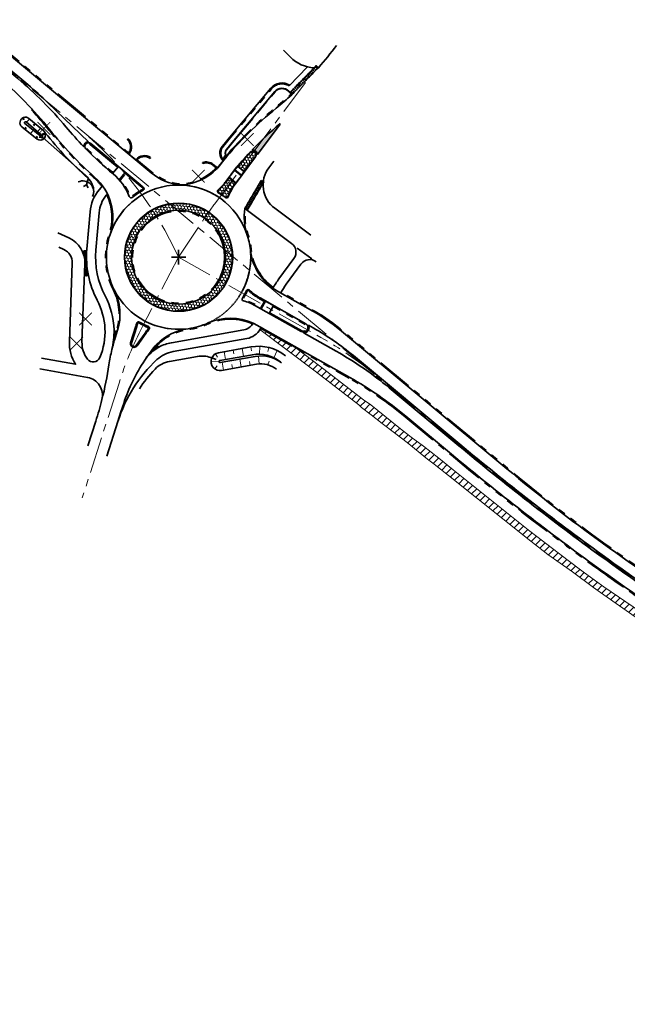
# Model space of a CAD drawing. Header units: metres. Extents: x 228628 to 230733, y 593242 to 595543.
# Tile 3 of 71: x 230268 to 230436, y 593445 to 593718. Entities that reach past the tile are written whole.
import ezdxf

# ---------------------------------------------------------------- set-up
doc = ezdxf.new("R2010")
doc.units = ezdxf.units.M
for name, pattern in [('AM-AS', [16, 10, -2, 2, -2]), ('DASHED2', [0.375, 0.25, -0.125]), ('VH-OPSLUITBAND_100X200', [16, 8, -2, 4, -2]), ('VH-RWSBAND', [24, 10, -2, 2, -2, 2, -2, 2, -2]), ('VW-1-1_STREEP', [2, 1, -1])]:
    doc.linetypes.add(name, pattern=pattern)
doc.layers.add('B-WE-OG-BESTEMMINGSPLAN-G', color=7, linetype='Continuous')
doc.layers.add('B-XX-OG-LUCHTFOTO_2017_HD-G', color=7, linetype='Continuous')
for name, color, linetype, lineweight in [('N-WE-AM-AS-G', 10, 'AM-AS', 18), ('N-WE-GW-BERM-G', 90, 'Continuous', 35), ('N-WE-GW-TALUDARCERING-S', 90, 'Continuous', 25), ('N-WE-GW-TALUDARCERING_KORT-G', 90, 'Continuous', 50), ('N-WE-GW-TALUDARCERING_LANG-G', 90, 'Continuous', 18), ('N-WE-GW-WATERGANG_INSTEEK-G', 90, 'Continuous', 35), ('N-WE-IE-TERREINAFSCHEIDING_KUNSTMATIG_RASTERHEKWERK-G', 20, 'IE-TERREINAFSCHEIDING-KUNSTMATIG-OPEN', 35), ('N-WE-VH-KANTOPSLUITING_OPSLUITBAND_100X200-G', 150, 'VH-OPSLUITBAND_100X200', 35), ('N-WE-VH-KANTOPSLUITING_TROTTOIRBAND_RWS-G', 210, 'VH-RWSBAND', 35), ('N-WE-VH-KANTVERHARDING-G', 210, 'Continuous', 35), ('N-WE-VH-VERHARDING_BASALTONVERHARDING-A-200', 252, 'Continuous', 18), ('N-WE-VH-VERHARDING_BETON-G', 40, 'Continuous', 35), ('N-WE-VW-MARKERING_DWARS_DRIEHOEK-G', 7, 'VW-HAAIETAND50-L-N', 35), ('N-WE-VW-MARKERING_LANGS_STREEP_11_010-G', 7, 'VW-1-1_STREEP', 13), ('N-WE-VW-MARKERING_PUNTSTUK-G', 7, 'Continuous', 35), ('N-WE-WH-DUIKER-G', 150, 'Continuous', 35), ('V-WE-GR-BOOM-fase1-G', 90, 'CONTINUOUS-V', 35), ('V-WE-GW-TALUDARCERING_KORT-G', 90, 'CONTINUOUS-V', 18), ('V-WE-GW-TALUDARCERING_LANG-G', 90, 'CONTINUOUS-V', 18), ('V-WE-VH-KANTVERHARDING-O', 60, 'Continuous', 18), ('V-WE-VH-VERHARDING_ASFALT-A-200', 252, 'Continuous', 18)]:
    doc.layers.add(name, color=color, linetype=linetype, lineweight=lineweight)
doc.linetypes.add('CONTINUOUS-V', pattern='A,3.5,[24,NLCS.SHX,S=0.5,R=0,X=0,Y=0],3.5', length=7)
doc.linetypes.add('IE-TERREINAFSCHEIDING-KUNSTMATIG-OPEN', pattern='A,7,-1.5,[67,NLCS.SHX,S=0.75,R=0,X=0,Y=0],-1.5', length=10)
doc.linetypes.add('VW-HAAIETAND50-L-N', pattern='A,0,-0.5,[150,NLCS.SHX,S=1,R=0,X=-0.625,Y=-0.25],-0.5', length=1)

# ---------------------------------------------------------------- blocks, each defined once
blk = doc.blocks.new('*U61')
at = {"layer": 'N-WE-GW-TALUDARCERING_KORT-G'}
for p, q in [((230268.9106270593, 593690.9086901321), (230269.1937922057, 593690.3515164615)), ((230272.2698920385, 593689.2735425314), (230271.8652266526, 593688.7972328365)), ((230269.4349442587, 593687.7455111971), (230269.827578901, 593688.2317858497)), ((230275.120805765, 593686.5275181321), (230274.5190411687, 593686.3586857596)), ((230272.5471020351, 593685.2326494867), (230272.9397366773, 593685.7189241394))]:
    blk.add_line(p, q, dxfattribs=at)
at = {"layer": 'N-WE-GW-TALUDARCERING_LANG-G'}
for p, q in [((230270.7457010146, 593690.568471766), (230269.9363702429, 593689.615852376)), ((230270.9910231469, 593686.489080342), (230271.7762924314, 593687.4616296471)), ((230273.7940830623, 593687.9786132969), (230272.9847522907, 593687.0259939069)), ((230274.3719719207, 593684.8420597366), (230273.8158339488, 593685.9615286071))]:
    blk.add_line(p, q, dxfattribs=at)
blk = doc.blocks.new('Inritblok links')
at = {"layer": 'N-WE-VH-VERHARDING_BETON-G', "ltscale": 2, "flags": 128}
blk.add_lwpolyline([(5.820766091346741e-11, 0.8000000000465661), (0, 0), (0.5000000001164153, 0), (0.4999999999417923, 0.8000000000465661)], close=True, dxfattribs=at)
for points in [[(0.5, 0.05000000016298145), (0, 0.05000000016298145)], [(0.3343750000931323, 0.05000000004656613), (0.1000000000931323, 0.7999999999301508)]]:
    blk.add_lwpolyline(points, dxfattribs=at)
blk = doc.blocks.new('Inritblok midden')
at = {"layer": 'N-WE-VH-VERHARDING_BETON-G', "ltscale": 2, "flags": 128}
blk.add_lwpolyline([(5.820766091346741e-11, 0.7999999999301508), (0, 0), (0.5000000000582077, -1.164153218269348e-10), (0.5000000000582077, 0.7999999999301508)], close=True, dxfattribs=at)
blk.add_lwpolyline([(5.820766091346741e-11, 0.05000000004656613), (0.4999999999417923, 0.05000000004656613)], dxfattribs=at)
blk = doc.blocks.new('Inritblok rechts')
at = {"layer": 'N-WE-VH-VERHARDING_BETON-G', "ltscale": 2, "flags": 128}
blk.add_lwpolyline([(0.5000000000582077, 0.7999999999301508), (0, 0.8000000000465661), (0, 0), (0.5000000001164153, -1.164153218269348e-10)], close=True, dxfattribs=at)
for points in [[(5.820766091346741e-11, 0.04999999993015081), (0.4999999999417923, 0.04999999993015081)], [(0.1656250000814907, 0.04999999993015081), (0.3999999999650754, 0.7999999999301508)]]:
    blk.add_lwpolyline(points, dxfattribs=at)
blk = doc.blocks.new('te verwijderen boom fase 1')
at = {"layer": 'V-WE-GR-BOOM-fase1-G', "color": 1, "linetype": 'Continuous', "true_color": 0xff0000, "const_width": 0.25, "flags": 128}
for points in [[(-1.767766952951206, -1.76776695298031), (1.76776695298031, 1.76776695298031)], [(1.76776695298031, -1.76776695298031), (-1.767766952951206, 1.76776695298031)]]:
    blk.add_lwpolyline(points, dxfattribs=at)

msp = doc.modelspace()

# ---------------------------------------------------------------- hatches: boundary and pattern name
at = {"layer": 'N-WE-VH-VERHARDING_BASALTONVERHARDING-A-200'}
h = msp.add_hatch(dxfattribs=at)
h.set_pattern_fill('AVH-BASALTON', color=256, scale=0.5, angle=25, pattern_type=2)
h.set_pattern_definition([(25.00000000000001, (0, 0), (0.4967371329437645, 0.709394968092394), [0.5, -1]), (145, (0, 0), (-0.8627226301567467, 0.0754894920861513), [0.5, -1]), (85, (0.453153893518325, 0.2113091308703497), (-0.3659854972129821, 0.7848844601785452), [0.5, -1])])
edge = h.paths.add_edge_path()
edge.add_line((230326.0359486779, 593674.2716303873), (230325.2153239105, 593673.1770930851))
edge.add_arc((230313.1338500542, 593682.2351276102), 15.09999999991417, 311.09959280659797, 323.1394240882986, ccw=False)
edge.add_arc((230323.3230833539, 593670.5548226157), 0.4000000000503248, 131.0995928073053, 238.3365448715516)
edge.add_arc((230312.0371125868, 593652.2551815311), 21.09999999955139, 51.83629686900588, 58.33654486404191, ccw=False)
edge.add_arc((230325.3221868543, 593669.1595242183), 0.3999999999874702, 231.8362968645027, 339.0732489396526)
edge.add_arc((230339.7997729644, 593663.6233251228), 15.10000000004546, 143.1394240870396, 159.0732489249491, ccw=False)
edge.add_line((230327.7182991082, 593672.6813596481), (230327.8157124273, 593672.8112881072))
edge.add_line((230327.8157124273, 593672.8112881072), (230326.0359486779, 593674.2716303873))
edge = h.paths.add_edge_path()
edge.add_line((230330.2174945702, 593676.0147499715), (230328.4926686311, 593677.4300143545))
edge.add_arc((230404.8265653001, 593612.9851086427), 99.8999982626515, 136.8499105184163, 139.8272641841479, ccw=False)
edge.add_arc((230332.5996650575, 593680.692379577), 0.8999999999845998, -36.8605759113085, 136.8499105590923, ccw=False)
edge.add_line((230333.3197529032, 593680.1524967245), (230330.2174945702, 593676.0147499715))
h = msp.add_hatch(dxfattribs=at)
h.set_pattern_fill('AVH-BASALTON', color=256, scale=0.5, angle=25, pattern_type=2)
h.set_pattern_definition([(25.00000000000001, (0, 0), (0.4967371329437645, 0.709394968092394), [0.5, -1]), (145, (0, 0), (-0.8627226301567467, 0.0754894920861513), [0.5, -1]), (85, (0.4531538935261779, 0.2113091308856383), (-0.3659854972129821, 0.7848844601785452), [0.5, -1])])
edge = h.paths.add_edge_path()
edge.add_arc((230312.0371125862, 593652.255181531), 14.9, 0, 360)
edge = h.paths.add_edge_path(flags=17)
edge.add_arc((230312.0371125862, 593652.255181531), 13, 0, 360)
at = {"layer": 'N-WE-VW-MARKERING_PUNTSTUK-G'}
h = msp.add_hatch(color=256, dxfattribs=at)
h.dxf.hatch_style = 1
edge = h.paths.add_edge_path()
edge.add_line((230340.2089371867, 593689.174487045), (230340.1365873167, 593689.2426092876))
edge.add_arc((230404.8265664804, 593612.9851073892), 99.99999999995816, 130.3082652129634, 136.3715769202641)
edge.add_arc((230332.5996650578, 593680.6923795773), 1.299999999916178, 2.854561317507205, 96.89500683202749, ccw=False)
edge.add_line((230333.8980519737, 593680.7571207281), (230340.2089371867, 593689.174487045))
h = msp.add_hatch(color=256, dxfattribs=at)
h.dxf.hatch_style = 1
edge = h.paths.add_edge_path()
edge.add_line((230294.4677499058, 593629.8720259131), (230294.9439886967, 593631.3965493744))
edge.add_arc((230294.652933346, 593632.141725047), 0.8000000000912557, 231.9492866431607, 291.33493158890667, ccw=False)
edge.add_arc((230272.9099833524, 593631.5880516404), 21.24999999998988, 351.1589888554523, 359.79427669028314, ccw=False)
edge.add_line((230293.9075041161, 593628.3220721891), (230294.0050982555, 593628.3010497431))
edge.add_arc((230342.1933063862, 593614.9632613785), 50.00000001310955, 162.6519602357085, 164.5286930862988, ccw=False)
h = msp.add_hatch(color=256, dxfattribs=at)
h.dxf.hatch_style = 1
edge = h.paths.add_edge_path()
edge.add_line((230304.4257939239, 593626.2293264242), (230303.6222306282, 593625.0941067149))
edge.add_line((230303.6222306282, 593625.0941067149), (230303.7000685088, 593625.0316187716))
edge.add_arc((230312.0312199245, 593617.4715647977), 11.24999999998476, 121.9416627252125, 137.7780147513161, ccw=False)
edge.add_arc((230306.365361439, 593627.765295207), 0.8000000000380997, 187.8262275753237, 249.05201724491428, ccw=False)
edge.add_arc((230316.6689617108, 593617.5630214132), 15.00000000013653, 137.7095490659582, 144.707297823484)
at = {"layer": 'V-WE-VH-VERHARDING_ASFALT-A-200'}
h = msp.add_hatch(dxfattribs=at)
h.set_pattern_fill('AVH-ASFALT_B', color=256, pattern_type=2)
h.set_pattern_definition([(45, (0, 0), (-1.060660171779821, 1.060660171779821), [])])
edge = h.paths.add_edge_path()
edge.add_line((230603.2910000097, 593455.7340000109), (230593.8310000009, 593462.1470000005))
edge.add_line((230593.8310000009, 593462.1470000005), (230581.9860000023, 593469.6580000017))
edge.add_line((230581.9860000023, 593469.6580000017), (230562.8129999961, 593481.2080000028))
edge.add_line((230562.8129999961, 593481.2080000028), (230545.894, 593491.015))
edge.add_line((230545.894, 593491.015), (230536.005000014, 593496.7489999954))
edge.add_line((230536.005000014, 593496.7489999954), (230514.3019999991, 593509.021000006))
edge.add_line((230514.3019999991, 593509.021000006), (230496.848000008, 593518.9769999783))
edge.add_line((230496.848000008, 593518.9769999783), (230483.8669999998, 593526.3199999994))
edge.add_line((230483.8669999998, 593526.3199999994), (230482.1460000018, 593527.4089999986))
edge.add_line((230482.1460000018, 593527.4089999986), (230479.0529999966, 593529.2300000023))
edge.add_line((230479.0529999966, 593529.2300000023), (230475.7789999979, 593531.2300000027))
edge.add_line((230475.7789999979, 593531.2300000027), (230464.6190000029, 593537.7759999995))
edge.add_line((230464.6190000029, 593537.7759999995), (230462.4840000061, 593539.1309999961))
edge.add_line((230462.4840000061, 593539.1309999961), (230460.8720000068, 593540.1789999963))
edge.add_line((230460.8720000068, 593540.1789999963), (230458.4300000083, 593541.8409999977))
edge.add_line((230458.4300000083, 593541.8409999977), (230456.2300000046, 593543.2910000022))
edge.add_line((230456.2300000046, 593543.2910000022), (230447.404000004, 593548.8449999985))
edge.add_line((230447.404000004, 593548.8449999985), (230443.4040000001, 593551.473000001))
edge.add_line((230443.4040000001, 593551.473000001), (230440.0179999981, 593553.9269999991))
edge.add_line((230440.0179999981, 593553.9269999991), (230429.9220000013, 593560.8459999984))
edge.add_line((230429.9220000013, 593560.8459999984), (230427.5579999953, 593562.5340000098))
edge.add_line((230427.5579999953, 593562.5340000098), (230424.1989999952, 593564.9909999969))
edge.add_line((230424.1989999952, 593564.9909999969), (230419.982, 593568.1340000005))
edge.add_line((230419.982, 593568.1340000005), (230411.3480000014, 593574.7729999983))
edge.add_line((230411.3480000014, 593574.7729999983), (230409.378000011, 593576.3249999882))
edge.add_line((230409.378000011, 593576.3249999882), (230388.1130000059, 593593.2629999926))
edge.add_line((230388.1130000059, 593593.2629999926), (230384.1329999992, 593596.5010000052))
edge.add_line((230384.1329999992, 593596.5010000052), (230379.9509999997, 593599.8589999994))
edge.add_line((230379.9509999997, 593599.8589999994), (230376.5239999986, 593602.3560000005))
edge.add_line((230376.5239999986, 593602.3560000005), (230373.1280000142, 593605.0399999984))
edge.add_line((230373.1280000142, 593605.0399999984), (230365.3120000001, 593611.3219999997))
edge.add_line((230365.3120000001, 593611.3219999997), (230363.2720000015, 593612.6839999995))
edge.add_line((230363.2720000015, 593612.6839999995), (230351.0619999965, 593622.1430000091))
edge.add_line((230351.0619999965, 593622.1430000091), (230344.9513080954, 593626.8022293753))
edge.add_line((230344.9513080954, 593626.8022293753), (230334.7842324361, 593632.5366993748))
edge.add_line((230334.7842324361, 593632.5366993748), (230334.6538522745, 593632.3055385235))
edge.add_arc((230330.081060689, 593634.8847006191), 5.250000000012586, 328.7397842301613, 330.5759784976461, ccw=False)
edge.add_line((230334.5688623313, 593632.1603408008), (230349.8879999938, 593620.6200000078))
edge.add_line((230349.8879999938, 593620.6200000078), (230362.0300000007, 593611.2859999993))
edge.add_line((230362.0300000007, 593611.2859999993), (230362.7570000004, 593610.5849999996))
edge.add_line((230362.7570000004, 593610.5849999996), (230365.4169999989, 593608.5760000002))
edge.add_line((230365.4169999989, 593608.5760000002), (230368.4320000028, 593606.1729999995))
edge.add_line((230368.4320000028, 593606.1729999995), (230371.8489999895, 593603.6030000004))
edge.add_line((230371.8489999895, 593603.6030000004), (230375.400000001, 593600.8660000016))
edge.add_line((230375.400000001, 593600.8660000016), (230381.0639999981, 593596.2850000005))
edge.add_line((230381.0639999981, 593596.2850000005), (230382.8749999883, 593594.8800000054))
edge.add_line((230382.8749999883, 593594.8800000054), (230386.8189999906, 593591.7709999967))
edge.add_line((230386.8189999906, 593591.7709999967), (230409.6509999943, 593573.5620000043))
edge.add_line((230409.6509999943, 593573.5620000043), (230414.4050000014, 593569.813))
edge.add_line((230414.4050000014, 593569.813), (230421.1979999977, 593565.0160000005))
edge.add_line((230421.1979999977, 593565.0160000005), (230427.0519999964, 593560.704000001))
edge.add_line((230427.0519999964, 593560.704000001), (230428.9760000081, 593559.3159999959))
edge.add_line((230428.9760000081, 593559.3159999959), (230440.4049999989, 593551.2589999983))
edge.add_line((230440.4049999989, 593551.2589999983), (230444.4049999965, 593548.6039999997))
edge.add_line((230444.4049999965, 593548.6039999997), (230448.3099999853, 593546.0780000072))
edge.add_line((230448.3099999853, 593546.0780000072), (230454.893, 593541.8669999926))
edge.add_line((230454.893, 593541.8669999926), (230460.5060000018, 593538.1970000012))
edge.add_line((230460.5060000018, 593538.1970000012), (230463.662999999, 593536.2730000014))
edge.add_line((230463.662999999, 593536.2730000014), (230470.6879999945, 593532.0700000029))
edge.add_line((230470.6879999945, 593532.0700000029), (230478.2850000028, 593527.7109999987))
edge.add_line((230478.2850000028, 593527.7109999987), (230483.1779999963, 593524.7839999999))
edge.add_line((230483.1779999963, 593524.7839999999), (230503.9690000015, 593513.0529999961))
edge.add_line((230503.9690000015, 593513.0529999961), (230523.5470000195, 593501.8290000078))
edge.add_line((230523.5470000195, 593501.8290000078), (230546.6010000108, 593488.6670000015))
edge.add_line((230546.6010000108, 593488.6670000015), (230562.545000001, 593479.4539999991))
edge.add_line((230562.545000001, 593479.4539999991), (230580.9990000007, 593468.3080000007))
edge.add_line((230580.9990000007, 593468.3080000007), (230596.757, 593458.2480000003))
edge.add_line((230596.757, 593458.2480000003), (230610.1420000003, 593449.140000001))
edge.add_line((230610.1420000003, 593449.140000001), (230615.7893969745, 593445.1223351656))
edge.add_arc((230618.2530808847, 593448.5853918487), 4.249999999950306, 182.7443178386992, 234.5712348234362, ccw=False)
edge.add_line((230614.007955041, 593448.3819058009), (230612.1679999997, 593449.687))
edge.add_line((230612.1679999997, 593449.687), (230611.831, 593450.157))
edge.add_line((230611.831, 593450.157), (230612.276, 593451.2060000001))
edge.add_line((230612.276, 593451.2060000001), (230613.116, 593451.6759999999))
edge.add_line((230613.116, 593451.6759999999), (230610.878, 593453.1310000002))
edge.add_line((230610.878, 593453.1310000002), (230610.627, 593452.2559999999))
edge.add_line((230610.627, 593452.2559999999), (230609.9709999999, 593451.1829999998))
edge.add_line((230609.9709999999, 593451.1829999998), (230603.2910000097, 593455.7340000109))

# ---------------------------------------------------------------- linework, layer by layer
at = {"layer": 'B-WE-OG-BESTEMMINGSPLAN-G'}
msp.add_line((230275.8520192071, 593695.0885701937), (230287.0933694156, 593684.2606301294), dxfattribs=at)
at = {"layer": 'N-WE-AM-AS-G'}
for points in [[(230429.2815603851, 593569.5113469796, -0.01665580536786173), (230389.8520307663, 593600.1816937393), (230214.9039097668, 593745.8709739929, -0.1106906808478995), (230134.8742710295, 593849.8624086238), (230024.6896431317, 594086.711428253, -0.03761789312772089), (229998.2072721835, 594157.0187629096), (229961.2334185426, 594283.205867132, -0.001418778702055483), (229953.3319140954, 594310.4590538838), (229902.818368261, 594486.5527922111, -0.03142247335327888), (229889.3299176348, 594547.8696849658), (229878.5615769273, 594617.3749760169, -0.07425666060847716), (229878.0934104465, 594703.0390597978), (229883.7992750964, 594742.7308428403)], [(230312.0371125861, 593652.2551815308), (230318.7543321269, 593662.3704091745, -0.01428488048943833), (230322.0493024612, 593667.0372174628), (230347.6067885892, 593701.1254183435)], [(230312.0371125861, 593652.2551815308, 0.1119543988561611), (230285.1510371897, 593687.3721837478)], [(230312.0371125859, 593652.2551815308), (230302.0569394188, 593633.0454908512, 0.04252725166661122), (230295.5361056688, 593617.3673019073), (230285.3576409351, 593585.4988336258)], [(230312.0371125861, 593652.2551815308), (230351.5001964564, 593629.997073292, -0.04524383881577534), (230366.3656007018, 593619.740183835)], [(230429.2809031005, 593569.5118239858, 0.02499374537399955), (230483.401052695, 593534.2235436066, -0.001998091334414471), (230552.3087277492, 593493.6803298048, -0.001998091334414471)]]:
    msp.add_lwpolyline(points, format="xyb", dxfattribs=at)
at = {"layer": 'N-WE-GW-BERM-G'}
for points in [[(230339.2084325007, 593621.192026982, 0.2129606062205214), (230333.6737928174, 593622.572479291), (230323.9839187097, 593620.8570376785, -1), (230323.1122998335, 593625.7804796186), (230332.1122855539, 593627.373787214, -0.2152097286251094), (230341.6812537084, 593624.9433260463)], [(230340.5643783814, 593622.9244849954, 0.212960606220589), (230333.2902805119, 593624.7387937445), (230323.6004064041, 593623.023352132, -1), (230323.495812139, 593623.6141651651), (230332.4957978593, 593625.2074727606, -0.2152097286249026), (230340.3104551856, 593623.2225961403, -0.2152097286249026)]]:
    msp.add_lwpolyline(points, format="xyb", dxfattribs=at)
at = {"layer": 'N-WE-GW-WATERGANG_INSTEEK-G'}
for points in [[(230268.6456354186, 593688.3828259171), (230272.820373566, 593685.0120007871, 0.9875797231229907), (230274.6648386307, 593687.238832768), (230270.5756510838, 593690.7129435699, 1.012576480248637)], [(230269.4309047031, 593689.3553752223), (230273.6056428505, 593685.9845500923, 0.9875797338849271), (230273.8555078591, 593686.2862133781), (230269.7663203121, 593689.7603241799, 1.012576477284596)]]:
    msp.add_lwpolyline(points, format="xyb", close=True, dxfattribs=at)
msp.add_lwpolyline([(230274.8136341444, 593687.0926791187, -0.001210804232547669), (230275.1110505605, 593686.7196830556, 0.04090845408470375), (230286.8900819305, 593674.1386142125, 0.04090845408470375)], format="xyb", dxfattribs=at)
for centre, radius, start, end in [((230285.5313444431, 593670.4149689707), 3, 333.4895187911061, 116.1556696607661), ((230283.5314410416, 593670.4346256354), 5, 359.4368689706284, 47.79941308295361)]:
    msp.add_arc(centre, radius, start, end, dxfattribs=at)
at = {"layer": 'N-WE-IE-TERREINAFSCHEIDING_KUNSTMATIG_RASTERHEKWERK-G', "ltscale": 0.5, "flags": 128}
msp.add_lwpolyline([(230301.1758410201, 593615.7667852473, -0.04559416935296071), (230305.5409293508, 593621.2479488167, -0.1593081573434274), (230309.5138530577, 593623.3730859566), (230317.2776810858, 593624.7475510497, -0.1305202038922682), (230320.9861329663, 593624.4339839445), (230322.4978811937, 593623.8925338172)], format="xyb", dxfattribs=at)
at = {"layer": 'N-WE-VH-KANTOPSLUITING_OPSLUITBAND_100X200-G'}
msp.add_lwpolyline([(230325.4275264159, 593680.1549847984, -0.3794708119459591), (230325.3737519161, 593682.0781268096), (230327.4620831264, 593684.5705310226), (230338.8204405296, 593698.1226259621, -0.4490116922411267), (230342.4808933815, 593698.2294426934), (230342.8310740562, 593697.8579726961), (230342.844367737, 593697.8705045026)], format="xyb", dxfattribs=at)
for points in [[(230330.2174945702, 593676.0147499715), (230328.4926686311, 593677.4300143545, -0.01299188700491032), (230331.9430568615, 593681.3079002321, -0.9465666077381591), (230333.3197529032, 593680.1524967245)], [(230329.4369153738, 593674.9736248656), (230330.1574500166, 593675.934663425), (230328.4281915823, 593677.3535647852, 0.003003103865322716), (230327.660503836, 593676.4312165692)], [(230326.0359486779, 593674.2716303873), (230325.2153239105, 593673.1770930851, -0.05258205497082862), (230323.0601353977, 593670.8562498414, 0.5053387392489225), (230323.1131118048, 593670.2143641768, -0.02837029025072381), (230325.0750226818, 593668.8450248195, 0.5053387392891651), (230325.6958019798, 593669.0166545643, -0.06963666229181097), (230327.7182991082, 593672.6813596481), (230327.8157124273, 593672.8112881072)]]:
    msp.add_lwpolyline(points, format="xyb", close=True, dxfattribs=at)
msp.add_circle((230312.0371125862, 593652.255181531), 14.9, dxfattribs=at)
at = {"layer": 'N-WE-VH-KANTOPSLUITING_TROTTOIRBAND_RWS-G', "flags": 128}
for points in [[(230095.3601016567, 593943.3355163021), (230138.1383495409, 593851.3808919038, 0.1106906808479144), (230217.2076326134, 593748.6373544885), (230298.2098701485, 593681.1821705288, 0.3918959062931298), (230297.8298030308, 593684.8997212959), (230297.9950084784, 593685.0873570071)], [(230324.5908927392, 593679.1533524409, -0.3960343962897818), (230324.3772951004, 593682.9130362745), (230326.4656263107, 593685.4054404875), (230337.8241050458, 593698.9576802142, -0.3730084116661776), (230342.6737326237, 593699.7362782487, -0.3730084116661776)], [(230325.2699825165, 593680.3558164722, -0.04607072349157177), (230338.9516377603, 593693.7845892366, 0.0141914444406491), (230343.2361339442, 593697.4849676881, 0.01409396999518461)], [(230271.2684952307, 593693.1303753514, -0.01859149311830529), (230276.0902727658, 593687.4966154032, 0.04370085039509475), (230288.5951419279, 593674.2886456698, -0.05547719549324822), (230290.7822918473, 593671.867019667)], [(230304.2830044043, 593679.8640924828), (230304.1391127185, 593679.6596537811, 0.378476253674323), (230300.5196550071, 593679.2586809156), (230304.5965557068, 593675.8636131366, 0.1499281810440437), (230312.5758041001, 593672.520486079, 0.1910139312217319), (230322.4885649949, 593676.9883186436), (230321.4984635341, 593677.8007225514, 0.2707390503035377), (230318.7584285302, 593678.2382168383), (230318.6679151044, 593678.4712561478)], [(230292.132478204, 593669.5816445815, -0.1931319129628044), (230292.8126196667, 593658.6176788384, 0.1996133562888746), (230293.9689715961, 593643.1116165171, -0.1949833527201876), (230294.8916368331, 593632.0674194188, -0.8484390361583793), (230294.4030159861, 593632.1353616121)], [(230338.2972612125, 593643.8516284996, -0.2154487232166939), (230332.178894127, 593654.345907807, 0.05492707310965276), (230331.2404617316, 593658.6812130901, -0.1189553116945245), (230330.6452107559, 593665.5760024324, -0.1189553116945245)], [(230603.4588806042, 593494.3125023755, -0.07137023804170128), (230599.3385504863, 593493.5543316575, -0.05325080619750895), (230586.6760081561, 593494.4030811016, 0.02886426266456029), (230577.8381952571, 593495.4294586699, -0.1194495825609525), (230533.732335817, 593508.8643597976, 0.001405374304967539), (230485.2142220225, 593537.3335945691, -0.01243154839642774), (230458.0027932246, 593554.1179377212, -0.03412604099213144), (230403.1617806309, 593593.7827276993), (230356.83479722, 593632.3618495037, 0.04524383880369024), (230349.3649315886, 593637.5159364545), (230340.4343555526, 593642.55299156)], [(230346.1684222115, 593631.8562242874), (230337.4583292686, 593636.7689217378), (230338.4408672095, 593638.5109375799), (230347.1509464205, 593633.5982478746, -1.000006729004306), (230346.1683967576, 593631.8562386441)], [(230332.5753496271, 593633.7269442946, 0.2170988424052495), (230320.3431972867, 593633.7870615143, -0.07260725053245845), (230314.7169681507, 593632.183288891, 0.1659001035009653), (230306.1877335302, 593627.9411886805, 0.8658149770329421), (230306.4859311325, 593627.5462720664)]]:
    msp.add_lwpolyline(points, format="xyb", dxfattribs=at)
for points in [[(230295.0128204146, 593677.3378390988), (230287.5687183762, 593683.5369675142, 0.9509495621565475), (230286.5534077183, 593682.4353947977, 0.02451487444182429), (230293.7331748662, 593675.8012017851)], [(230297.3181374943, 593675.41807006), (230301.3969406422, 593672.0214180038, 0.01163678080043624), (230302.1167718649, 593671.4498087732, -0.5483260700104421), (230302.0830099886, 593671.0295880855, 0.0432665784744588), (230299.0004992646, 593669.0363976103, -0.5053387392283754), (230298.6131203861, 593669.1458421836, 0.0878193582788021), (230295.9036502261, 593673.719510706)], [(230286.2112233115, 593647.5882389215, 1.114985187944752), (230286.7069811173, 593647.6240974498, -0.05759433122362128), (230286.3183875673, 593653.5239145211, 1.226542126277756), (230285.8343925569, 593653.4490305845, -0.09849659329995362), (230286.3159945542, 593650.463569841)], [(230334.8453055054, 593638.2427286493), (230335.8278434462, 593639.9847444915), (230334.4932862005, 593640.7374661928, -0.06119834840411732), (230331.5008320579, 593642.9459598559, 0.5053387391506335), (230331.1046344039, 593642.8747704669, -0.02818400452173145), (230329.9286647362, 593640.7898048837, 0.5053387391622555), (230330.0726978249, 593640.4139126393, -0.06119834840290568), (230333.5107482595, 593638.9954503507)]]:
    msp.add_lwpolyline(points, format="xyb", close=True, dxfattribs=at)
at = {"layer": 'N-WE-VH-KANTOPSLUITING_TROTTOIRBAND_RWS-G'}
msp.add_lwpolyline([(230334.7842324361, 593632.5366993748), (230359.3650438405, 593618.672543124, -0.04524383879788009), (230374.86222776, 593607.9797358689), (230387.54830792, 593597.4153132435, 0.01665567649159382), (230427.1667849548, 593566.5979769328, 0.007266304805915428), (230442.6217762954, 593555.7212757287, 0.007266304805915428)], format="xyb", dxfattribs=at)
msp.add_circle((230312.0371125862, 593652.255181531), 12.75, dxfattribs=at)
at = {"layer": 'N-WE-VH-KANTVERHARDING-G'}
for points in [[(230013.7504323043, 594103.184257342, 0.00971263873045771), (230021.6522367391, 594085.2983952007), (230131.836864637, 593848.4493755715, 0.1106906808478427), (230212.7601676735, 593743.2967032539), (230261.9406420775, 593702.3413167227, -0.05146630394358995), (230276.2861172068, 593687.6520018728, 0.04370085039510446), (230288.7609986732, 593674.4757059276, -0.2997794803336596), (230293.0499590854, 593658.5391294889)], [(230027.7270495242, 594088.1244613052), (230137.911677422, 593851.275441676, 0.1106906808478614), (230217.0476518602, 593748.4452447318), (230304.4365749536, 593675.6715033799, 0.1502377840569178), (230312.5691437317, 593672.2699263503, 0.2232182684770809), (230323.8613165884, 593678.2061776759), (230324.5908927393, 593679.1533524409, -0.049339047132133), (230339.1096112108, 593693.5908254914, 0.01422439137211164), (230343.4145683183, 593697.3093705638)], [(230350.779451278, 593704.7932531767, 0.01992571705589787), (230355.8201212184, 593710.9630753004)], [(230341.097, 593709.663), (230343.0340054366, 593707.7079798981, 0.1867801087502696), (230349.6237821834, 593704.7594587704, 0.1867801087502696)], [(230324.4316943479, 593678.9598338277, -0.3977606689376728), (230324.1856687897, 593683.0735957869), (230326.274, 593685.566), (230337.6325020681, 593699.1182675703, -0.3768949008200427), (230342.8515808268, 593699.919735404, -0.3768949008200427)], [(230324.5908927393, 593679.1533524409), (230324.6572036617, 593680.0069484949), (230325.3625700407, 593680.0781268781, -0.3816177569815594), (230325.2971013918, 593682.1423506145), (230327.3854326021, 593684.6347548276), (230338.7437993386, 593698.1868609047, -0.4490116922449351), (230342.5536584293, 593698.2980375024), (230342.9017354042, 593697.9287990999)], [(230298.2445644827, 593680.8279437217), (230298.3178601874, 593680.9159594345, 0.4061773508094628), (230297.9950084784, 593685.0873570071)], [(230324.2573262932, 593679.534694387, -0.003039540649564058), (230325.0723793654, 593680.5093225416, -0.003039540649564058)], [(230304.2830044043, 593679.8640924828, 0.3906542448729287), (230300.2509870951, 593679.330597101), (230300.1656620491, 593679.2281361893)], [(230322.8551980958, 593677.0108733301), (230321.6570441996, 593677.993989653, 0.2707390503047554), (230318.6679151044, 593678.4712561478)], [(230338.454, 593678.89), (230337.0722718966, 593677.0605445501, 0.4159924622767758), (230338.6734380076, 593665.8260803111), (230348.7057937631, 593658.344162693)], [(230278.591, 593658.97), (230281.6651134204, 593657.5778551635, -0.3044091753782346), (230286.0661603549, 593650.4726732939), (230285.2757412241, 593628.7804941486, 0.1729580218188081), (230286.7939389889, 593623.976659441, 0.5794527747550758), (230290.2358525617, 593624.420293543, 0.2231518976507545), (230289.4892754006, 593640.3453100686, -0.1439268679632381), (230286.6309706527, 593654.4410342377), (230287.5218300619, 593664.7954833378, -0.1533281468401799), (230290.0854830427, 593671.0302704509), (230290.9474272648, 593672.0653193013)], [(230294.1920350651, 593643.2245000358, -0.1949833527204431), (230295.130338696, 593631.9931131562, -0.8484390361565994), (230294.153097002, 593632.1289975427, 0.1156355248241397), (230291.6998476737, 593641.5129445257, -0.1439268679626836), (230289.1217688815, 593654.2267349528), (230290.0126282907, 593664.5811840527, -0.15332814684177), (230292.0065806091, 593669.4304629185), (230292.3084020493, 593669.7928992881)], [(230293.0499590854, 593658.5391294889, -0.7211285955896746), (230331.0033833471, 593658.6018793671, -0.1212051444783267), (230330.4186017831, 593665.7450025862, -0.1212051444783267)], [(230330.4186017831, 593665.7450025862), (230343.3780668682, 593656.0801090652, -0.4118242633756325), (230344.0039970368, 593651.9014426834), (230339.8667646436, 593646.2583508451, 0.02977967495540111), (230338.1727892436, 593643.633390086)], [(230293.0499590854, 593658.5391294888, 0.1996133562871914), (230294.1920350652, 593643.2245000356, 0.3189608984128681), (230314.6838835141, 593632.4310900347, 0.07260725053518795), (230320.2406530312, 593634.0150629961, -0.217605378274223), (230332.7064673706, 593633.9417379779, -0.01978604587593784), (230333.7623429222, 593633.4000929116), (230359.4878610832, 593618.8902951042, -0.04524383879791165), (230375.0222085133, 593608.1718456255), (230387.7082886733, 593597.6074230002, 0.01665567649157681), (230427.3136226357, 593566.8003100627, 0.02499358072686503), (230481.713797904, 593531.3294684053, -0.001998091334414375), (230550.5983966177, 593490.7998320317, -0.0009124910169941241), (230581.9485291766, 593472.1078353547)], [(230278.8962139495, 593654.989611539), (230280.2212565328, 593654.3895519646, -0.3044091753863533), (230282.5684815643, 593650.6001216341), (230281.7780624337, 593628.9079424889, 0.1533028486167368), (230283.5220583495, 593622.552444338), (230274.0929005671, 593624.2506662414)], [(230286.5680839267, 593653.5115967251, 1.226542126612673), (230285.6000939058, 593653.3618288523)], [(230340.3110083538, 593642.3355384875), (230340.3503090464, 593642.4052176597, -0.0297796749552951), (230341.8829534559, 593644.7801821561), (230345.9641794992, 593650.3468825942, -0.4174633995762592), (230350.1841132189, 593650.9726997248)], [(230285.9613891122, 593647.5973423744, 1.114985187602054), (230286.9529047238, 593647.6690594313)], [(230273.561146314, 593621.2981694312), (230286.8428849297, 593618.9060852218, -0.4349137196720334), (230290.8032280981, 593612.7562470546, 0.02466344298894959), (230292.7526119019, 593622.4209909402, -0.02145028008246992), (230293.5734305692, 593626.6297808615, -0.0168213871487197), (230294.4677499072, 593629.8720259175), (230295.1258938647, 593631.9788595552, 0.0002488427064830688), (230295.130338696, 593631.9931131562)], [(230293.5734305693, 593626.6297808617, 0.06533277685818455), (230294.153097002, 593632.1289975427)], [(230306.6064807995, 593627.3272565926, 0.1210059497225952), (230302.6578713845, 593623.6927268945, 0.06702955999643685), (230296.8277059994, 593611.6875808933), (230296.055, 593609.342), (230295.2227047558, 593606.7185302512, -0.1289125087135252), (230306.061959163, 593623.8692532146, -0.144888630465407), (230310.5058827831, 593626.0875836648), (230330.9962605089, 593629.7150865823, 0.2241526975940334), (230334.653852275, 593632.3055385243), (230334.9070496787, 593632.7544513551)], [(230314.6838835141, 593632.4310900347, 0.165900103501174), (230306.0100855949, 593628.1170898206, 0.8658149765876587), (230306.6064807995, 593627.3272565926, -0.08217011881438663), (230310.0700733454, 593628.5493046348), (230330.0956566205, 593632.0945229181, 0.2239028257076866), (230332.7064673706, 593633.9417379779)], [(230306.0100855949, 593628.1170898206, 0.04114409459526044), (230304.4257939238, 593626.2293264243), (230303.5066206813, 593624.9307808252, 0.007505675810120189), (230302.6578713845, 593623.6927268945, 0.007505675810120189)], [(230290.8032280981, 593612.7562470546, -0.01539509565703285), (230289.1069426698, 593606.8379633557), (230286.9035874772, 593599.9576837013)]]:
    msp.add_lwpolyline(points, format="xyb", dxfattribs=at)
for points in [[(230342.6737326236, 593699.7362782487), (230347.7993027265, 593705.0234978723)], [(230272.1265960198, 593692.5614614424), (230271.9411503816, 593692.393801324), (230271.4522550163, 593693.29988152), (230271.2684952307, 593693.1303753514)], [(230293.5729936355, 593675.608851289), (230293.5731936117, 593675.6090914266)], [(230293.7651033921, 593675.4488705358), (230295.3649109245, 593677.3699681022)], [(230295.5752217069, 593673.7157957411), (230297.2860084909, 593675.7701605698)], [(230329.4542518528, 593674.8300451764), (230327.5197260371, 593676.4173737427)], [(230327.9531380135, 593672.8278815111), (230326.0186121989, 593674.4152100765)], [(230312.0371125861, 593654.255181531), (230312.0371125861, 593650.255181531)], [(230314.0371125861, 593652.255181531), (230310.0371125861, 593652.255181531)], [(230334.940240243, 593637.9021594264), (230336.1684126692, 593640.0796792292)], [(230337.1177600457, 593636.6739870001), (230338.3459324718, 593638.8515068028)], [(230316.4822912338, 593627.1456138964), (230316.4823688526, 593627.1456276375)], [(230295.2227047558, 593606.7185302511), (230292.156, 593597.052)]]:
    msp.add_lwpolyline(points, dxfattribs=at)
for points in [[(230293.9150493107, 593675.3242493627, -0.1304118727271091), (230298.379113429, 593669.0578606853, 0.5053387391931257), (230299.153871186, 593668.8389715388, -0.04326657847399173), (230302.200117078, 593670.8087127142, 0.5483260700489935), (230302.2676408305, 593671.6491540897, -0.01163678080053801), (230301.5569213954, 593672.2135277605), (230287.7286991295, 593683.7290772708, 0.9509495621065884), (230286.3749515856, 593682.2603136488, 0.02562957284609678)], [(230333.3997626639, 593680.0925097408), (230327.7983088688, 593672.6213726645, 0.06963666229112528), (230325.7892057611, 593668.9809371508, -0.5053387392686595), (230325.0132316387, 593668.7663999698, 0.02837029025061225), (230323.0606189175, 593670.1292495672, -0.5053387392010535), (230322.9943984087, 593670.9316066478, 0.05258205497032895), (230325.1353141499, 593673.2370800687), (230327.5197260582, 593676.4173737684, -0.01649627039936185), (230331.8701003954, 593681.3762914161, -0.9465666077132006)], [(230331.6727059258, 593643.127507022, 0.5053387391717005), (230330.8803106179, 593642.9851282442, -0.02818400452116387), (230329.7181758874, 593640.9246916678, 0.5053387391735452), (230330.0062420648, 593640.1729071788, -0.06119834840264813), (230333.3879310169, 593638.7776983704), (230346.0456058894, 593631.6384717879, 1.000006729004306), (230347.2737636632, 593633.8159998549), (230334.6161034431, 593640.9552181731, -0.06119834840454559)], [(230300.1915531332, 593633.1031249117, 0.01504973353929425), (230300.4346865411, 593633.9725483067, -0.5053387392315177), (230301.1785829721, 593634.280412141, 0.03333142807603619), (230303.663404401, 593632.996910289, -0.5053387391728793), (230303.8428875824, 593632.2120868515, 0.02375920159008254), (230302.9654353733, 593631.0895967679), (230300.5337723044, 593627.6543081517, -0.8544983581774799), (230298.7630499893, 593628.5302371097)], [(230300.4301809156, 593633.028581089, 0.0150497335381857), (230300.6773665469, 593633.9124948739, -0.5053387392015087), (230301.0493147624, 593634.0664267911, 0.0333314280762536), (230303.5637173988, 593632.7676451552, -0.5053387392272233), (230303.6534589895, 593632.3752334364, 0.02375920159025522), (230302.7613825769, 593631.2340351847), (230300.329719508, 593627.7987465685, -0.8544983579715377), (230299.0016777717, 593628.4556932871)]]:
    msp.add_lwpolyline(points, format="xyb", close=True, dxfattribs=at)
at = {"layer": 'N-WE-VH-KANTVERHARDING-G', "linetype": 'Continuous', "lineweight": 35}
for points in [[(230331.9302301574, 593654.3200963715, 0.0549270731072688), (230331.0033833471, 593658.6018793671)], [(230331.9302301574, 593654.3200963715, 0.2430798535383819), (230339.4810337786, 593642.803663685), (230349.242114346, 593637.2981844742, -0.0452438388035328), (230356.6748164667, 593632.1697397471), (230403.0017998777, 593593.5906179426, 0.03412480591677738), (230457.8683527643, 593553.9071492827, 0.01243059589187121), (230485.0883074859, 593537.1176188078, -0.001405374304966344), (230533.60520917, 593508.6490952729, 0.1194495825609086), (230577.8237272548, 593495.1798776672, -0.02886426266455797), (230586.6328924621, 593494.1568270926, 0.05325080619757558), (230599.3484161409, 593493.3045263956, 0.2248201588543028), (230610.7271697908, 593499.2538979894, -0.01420818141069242), (230612.1655176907, 593501.0502712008), (230614.037, 593503.262)]]:
    msp.add_lwpolyline(points, format="xyb", dxfattribs=at)
at = {"layer": 'N-WE-VH-KANTVERHARDING-G', "linetype": 'DASHED2'}
msp.add_lwpolyline([(230320.2406530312, 593634.0150629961, 0.3235220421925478), (230331.9302301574, 593654.3200963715)], format="xyb", dxfattribs=at)
at = {"layer": 'N-WE-VH-KANTVERHARDING-G'}
for radius in [15, 13]:
    msp.add_circle((230312.0371125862, 593652.255181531), radius, dxfattribs=at)
at = {"layer": 'N-WE-VW-MARKERING_DWARS_DRIEHOEK-G'}
for points in [[(230300.1656620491, 593679.2281361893), (230297.6682352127, 593681.3078859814)], [(230324.4316943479, 593678.9598338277), (230322.8551980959, 593677.0108733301)], [(230295.6096491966, 593673.7642330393), (230293.2577973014, 593676.0159837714)], [(230326.5031708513, 593675.0489705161), (230328.0907640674, 593677.1664791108)], [(230328.9181228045, 593674.1396002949), (230327.4170089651, 593672.1374366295)], [(230344.9230279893, 593654.7781321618), (230348.9554056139, 593651.8217947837)], [(230336.1684126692, 593640.0796792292), (230338.9991884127, 593638.4830550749)]]:
    msp.add_lwpolyline(points, dxfattribs=at)
for points in [[(230322.7149609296, 593669.1662298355, 0.1129770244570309), (230314.2962270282, 593672.1271819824)], [(230300.4446781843, 593668.5528950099, 0.125655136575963), (230294.0502542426, 593661.0000615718)], [(230329.6974363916, 593642.8683309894, 0.1129770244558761), (230332.0222564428, 593651.4844513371)], [(230303.4883710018, 593634.1742795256, 0.1129770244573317), (230312.2039921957, 593632.2558777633, 0.1129770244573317)]]:
    msp.add_lwpolyline(points, format="xyb", dxfattribs=at)
at = {"layer": 'N-WE-VW-MARKERING_DWARS_DRIEHOEK-G', "flags": 128}
msp.add_lwpolyline([(230332.7064673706, 593633.9417379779), (230333.7623429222, 593633.4000929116), (230335.5603056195, 593632.3859996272)], dxfattribs=at)
at = {"layer": 'N-WE-VW-MARKERING_LANGS_STREEP_11_010-G', "const_width": 0.1}
for points in [[(230309.649093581, 593672.1624632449, 0.1126929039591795), (230301.2468033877, 593669.1540491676)], [(230329.7850399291, 593661.5832882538, 0.1126929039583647), (230323.9788587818, 593668.360994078)], [(230295.5500075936, 593640.8456298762, 0.1126929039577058), (230302.13453792, 593634.8212630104)], [(230323.0825330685, 593635.5219455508, 0.1126929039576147), (230329.2497824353, 593641.9728424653)]]:
    msp.add_lwpolyline(points, format="xyb", dxfattribs=at)
at = {"layer": 'N-WE-VW-MARKERING_LANGS_STREEP_11_010-G', "const_width": 0.1, "flags": 128}
msp.add_lwpolyline([(230293.7343229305, 593627.3365093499), (230293.5734305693, 593626.6297808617), (230291.2045174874, 593614.5853420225)], dxfattribs=at)
msp.add_lwpolyline([(230303.0703558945, 593624.2560400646), (230302.6578713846, 593623.6927268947, 0.06158675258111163), (230297.1780371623, 593612.713466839, 0.06158675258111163)], format="xyb", dxfattribs=at)
at = {"layer": 'N-WE-VW-MARKERING_PUNTSTUK-G'}
msp.add_lwpolyline([(230275.8520192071, 593695.0885701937, 0.0180694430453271), (230270.2631990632, 593700.0954706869), (230215.0638905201, 593746.0630837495, -0.1106906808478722), (230135.1009431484, 593849.9678588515), (230057.5577311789, 594016.6520332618), (230057.1043869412, 594016.4411328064), (230134.6475989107, 593849.7569583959, 0.1106906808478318), (230214.7439290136, 593745.6788642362), (230267.4855538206, 593701.757904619, -0.045812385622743), (230280.8417940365, 593688.3866792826, 0.01855885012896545), (230285.7927802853, 593682.8586833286, -0.4384520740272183), (230287.0933694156, 593684.2606301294)], format="xyb", dxfattribs=at)
for points in [[(230340.2089371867, 593689.174487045), (230340.1365873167, 593689.2426092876, 0.02646236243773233), (230332.4435996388, 593681.9829777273, -0.4350222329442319), (230333.8980519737, 593680.7571207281)], [(230294.4677499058, 593629.8720259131), (230294.9439886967, 593631.3965493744, -0.2650781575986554), (230294.1598463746, 593631.5117526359, -0.03769639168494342), (230293.9075041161, 593628.3220721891), (230294.0050982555, 593628.3010497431, -0.008188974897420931)], [(230355.7286006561, 593626.177034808), (230346.8438887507, 593631.188221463, 0.5067878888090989), (230348.072061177, 593633.3657412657), (230349.3449424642, 593632.6478062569, -0.04524430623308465), (230360.4938881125, 593624.9552287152), (230390.0120115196, 593600.3738034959, 0.01665567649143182), (230429.4280852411, 593569.7139071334, 0.02499358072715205), (230483.5269672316, 593534.4395193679, -0.001540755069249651), (230536.6925893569, 593503.2238865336, 0.01797395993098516), (230539.8180854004, 593501.5243377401), (230546.2339835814, 593498.3287672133), (230546.0143382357, 593497.8795798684), (230539.5951696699, 593501.0767792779, -0.0179739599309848), (230536.4381029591, 593502.793495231, 0.001540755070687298), (230483.2751381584, 593534.0075678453, -0.02499358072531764), (230429.134409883, 593569.3092408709, -0.01665567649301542), (230389.6920500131, 593599.9895839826), (230370.4081873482, 593616.0483564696, 0.04524383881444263)], [(230304.4257939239, 593626.2293264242), (230303.6222306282, 593625.0941067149), (230303.7000685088, 593625.0316187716, -0.06920930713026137), (230306.0793452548, 593627.0181708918, -0.2736899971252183), (230305.5728129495, 593627.6563599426, 0.03054293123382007)]]:
    msp.add_lwpolyline(points, format="xyb", close=True, dxfattribs=at)
at = {"layer": 'N-WE-WH-DUIKER-G'}
for points in [[(230274.3139107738, 593686.571023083), (230274.3730657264, 593685.5727742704), (230273.374816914, 593685.5136193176)], [(230274.3730657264, 593685.5727742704), (230287.0839210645, 593674.2841004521)], [(230287.0346689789, 593671.4408931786), (230286.5405880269, 593672.3103090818), (230285.6711721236, 593671.8162281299)], [(230287.0839210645, 593674.2841004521), (230286.5405880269, 593672.3103090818)]]:
    msp.add_lwpolyline(points, dxfattribs=at)
at = {"layer": 'V-WE-GW-TALUDARCERING_KORT-G'}
for p, q in [((230327.1717516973, 593626.4991424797), (230327.36350785, 593625.4159852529)), ((230332.0951936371, 593627.3707613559), (230332.2869497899, 593626.2876041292)), ((230337.0566164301, 593627.213578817), (230336.7951422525, 593626.14510736)), ((230322.2925056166, 593625.4805772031), (230322.8449712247, 593624.5293770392)), ((230336.825051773, 593622.40805324), (230337.1284934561, 593623.4653720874)), ((230322.1048887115, 593621.2774075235), (230322.7399057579, 593622.1756020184))]:
    msp.add_line(p, q, dxfattribs=at)
for points in [[(230331.8845100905, 593622.255714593), (230331.6927539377, 593623.3388718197)], [(230326.9610681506, 593621.3840957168), (230326.7693119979, 593622.4672529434)]]:
    msp.add_lwpolyline(points, dxfattribs=at)
at = {"layer": 'V-WE-GW-TALUDARCERING_LANG-G'}
for p, q in [((230324.7100307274, 593626.0633330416), (230325.0935430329, 593623.8970185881)), ((230329.6334726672, 593626.9349519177), (230330.0169849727, 593624.7686374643)), ((230334.5841218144, 593627.5515099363), (230334.5144641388, 593625.3526129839)), ((230339.4057541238, 593626.3715698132), (230338.4521305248, 593624.3889952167)), ((230321.0505961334, 593623.4302401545), (230323.2484076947, 593623.3321364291)), ((230334.3509671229, 593622.6585609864), (230334.1802810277, 593624.851929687)), ((230324.4993471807, 593620.9482862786), (230324.1158348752, 593623.1146007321))]:
    msp.add_line(p, q, dxfattribs=at)
msp.add_lwpolyline([(230329.4227891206, 593621.8199051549), (230329.039276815, 593623.9862196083)], dxfattribs=at)
at = {"layer": 'V-WE-VH-KANTVERHARDING-O'}
msp.add_lwpolyline([(230440.0179999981, 593553.9269999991), (230429.9220000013, 593560.8459999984), (230427.5579999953, 593562.5340000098), (230424.1989999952, 593564.9909999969), (230419.982, 593568.1340000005), (230411.3480000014, 593574.7729999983), (230409.378000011, 593576.3249999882), (230388.1130000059, 593593.2629999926), (230384.1329999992, 593596.5010000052), (230379.9509999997, 593599.8589999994), (230376.5239999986, 593602.3560000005), (230373.1280000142, 593605.0399999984), (230365.3120000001, 593611.3219999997), (230363.2720000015, 593612.6839999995), (230351.0619999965, 593622.1430000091), (230344.9513080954, 593626.8022293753), (230334.7842324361, 593632.5366993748), (230334.6538522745, 593632.3055385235, -0.008012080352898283), (230334.5688623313, 593632.1603408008), (230349.8879999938, 593620.6200000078), (230362.0300000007, 593611.2859999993), (230362.7570000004, 593610.5849999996), (230365.4169999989, 593608.5760000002), (230368.4320000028, 593606.1729999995), (230371.8489999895, 593603.6030000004), (230375.400000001, 593600.8660000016), (230381.0639999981, 593596.2850000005), (230382.8749999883, 593594.8800000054), (230386.8189999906, 593591.7709999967), (230409.6509999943, 593573.5620000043), (230414.4050000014, 593569.813), (230421.1979999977, 593565.0160000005), (230427.0519999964, 593560.704000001), (230428.9760000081, 593559.3159999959), (230440.4049999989, 593551.2589999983)], format="xyb", dxfattribs=at)

# ---------------------------------------------------------------- block references
at = {"layer": 'B-XX-OG-LUCHTFOTO_2017_HD-G'}
for name, p, rotation in [('Inritblok links', (230350.2092506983, 593705.354387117), 225.4591649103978), ('Inritblok midden', (230347.403580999, 593702.5033842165), 225.4591649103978), ('Inritblok midden', (230347.7542897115, 593702.8597595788), 225.4591649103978), ('Inritblok midden', (230348.1049984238, 593703.2161349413), 225.4591649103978), ('Inritblok midden', (230348.4557071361, 593703.5725103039), 225.4591649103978), ('Inritblok midden', (230348.8064158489, 593703.9288856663), 225.4591649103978), ('Inritblok midden', (230349.1571245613, 593704.285261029), 225.4591649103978), ('Inritblok midden', (230349.5078332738, 593704.6416363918), 225.4591649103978), ('Inritblok midden', (230349.8585419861, 593704.9980117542), 225.4591649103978), ('Inritblok midden', (230344.5979112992, 593699.6523813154), 225.4591649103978), ('Inritblok midden', (230344.9486200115, 593700.0087566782), 225.4591649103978), ('Inritblok midden', (230345.2993287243, 593700.3651320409), 225.4591649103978), ('Inritblok midden', (230345.6500374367, 593700.7215074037), 225.4591649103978), ('Inritblok midden', (230346.0007461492, 593701.077882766), 225.4591649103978), ('Inritblok midden', (230346.3514548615, 593701.4342581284), 225.4591649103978), ('Inritblok midden', (230346.7021635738, 593701.7906334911), 225.4591649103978), ('Inritblok midden', (230347.0528722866, 593702.1470088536), 225.4591649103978), ('Inritblok rechts', (230343.1950764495, 593698.2268798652), 225.4591649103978), ('Inritblok midden', (230343.545785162, 593698.5832552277), 225.4591649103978), ('Inritblok midden', (230343.8964938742, 593698.9396305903), 225.4591649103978), ('Inritblok midden', (230344.247202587, 593699.2960059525), 225.4591649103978), ('Inritblok midden', (230334.8833411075, 593671.8241557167), 59.79368665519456), ('Inritblok midden', (230335.1348986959, 593672.2562654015), 59.79368665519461), ('Inritblok rechts', (230335.3864562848, 593672.6883750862), 59.79368665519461), ('Inritblok midden', (230333.1224379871, 593668.7993879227), 59.79368665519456), ('Inritblok midden', (230333.3739955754, 593669.2314976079), 59.79368665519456), ('Inritblok midden', (230333.6255531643, 593669.6636072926), 59.79368665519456), ('Inritblok midden', (230333.8771107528, 593670.0957169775), 59.79368665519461), ('Inritblok midden', (230334.1286683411, 593670.5278266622), 59.79368665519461), ('Inritblok midden', (230334.3802259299, 593670.9599363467), 59.79368665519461), ('Inritblok midden', (230334.6317835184, 593671.3920460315), 59.79368665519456), ('Inritblok midden', (230331.6130924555, 593666.2067298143), 59.79368665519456), ('Inritblok midden', (230331.8646500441, 593666.6388394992), 59.79368665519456), ('Inritblok midden', (230332.1162076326, 593667.0709491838), 59.79368665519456), ('Inritblok midden', (230332.3677652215, 593667.5030588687), 59.79368665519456), ('Inritblok midden', (230332.6193228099, 593667.9351685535), 59.79368665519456), ('Inritblok midden', (230332.8708803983, 593668.3672782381), 59.79368665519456), ('Inritblok links', (230331.1099772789, 593665.3425104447), 59.79368665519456), ('Inritblok midden', (230331.3615348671, 593665.7746201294), 59.79368665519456)]:
    msp.add_blockref(name, p, dxfattribs=dict(at, rotation=rotation))
at = {"layer": 'N-WE-GW-TALUDARCERING-S'}
msp.add_blockref('*U61', (0, 0), dxfattribs=at)
at = {"layer": 'V-WE-GR-BOOM-fase1-G'}
for p in [(230274.719, 593687.9419999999), (230331.1095988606, 593684.8766054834), (230317.5, 593674.6999999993), (230286.2450788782, 593635.1247610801), (230283.7746984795, 593628.3269023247)]:
    msp.add_blockref('te verwijderen boom fase 1', p, dxfattribs=at)

doc.saveas('drawing.dxf')
